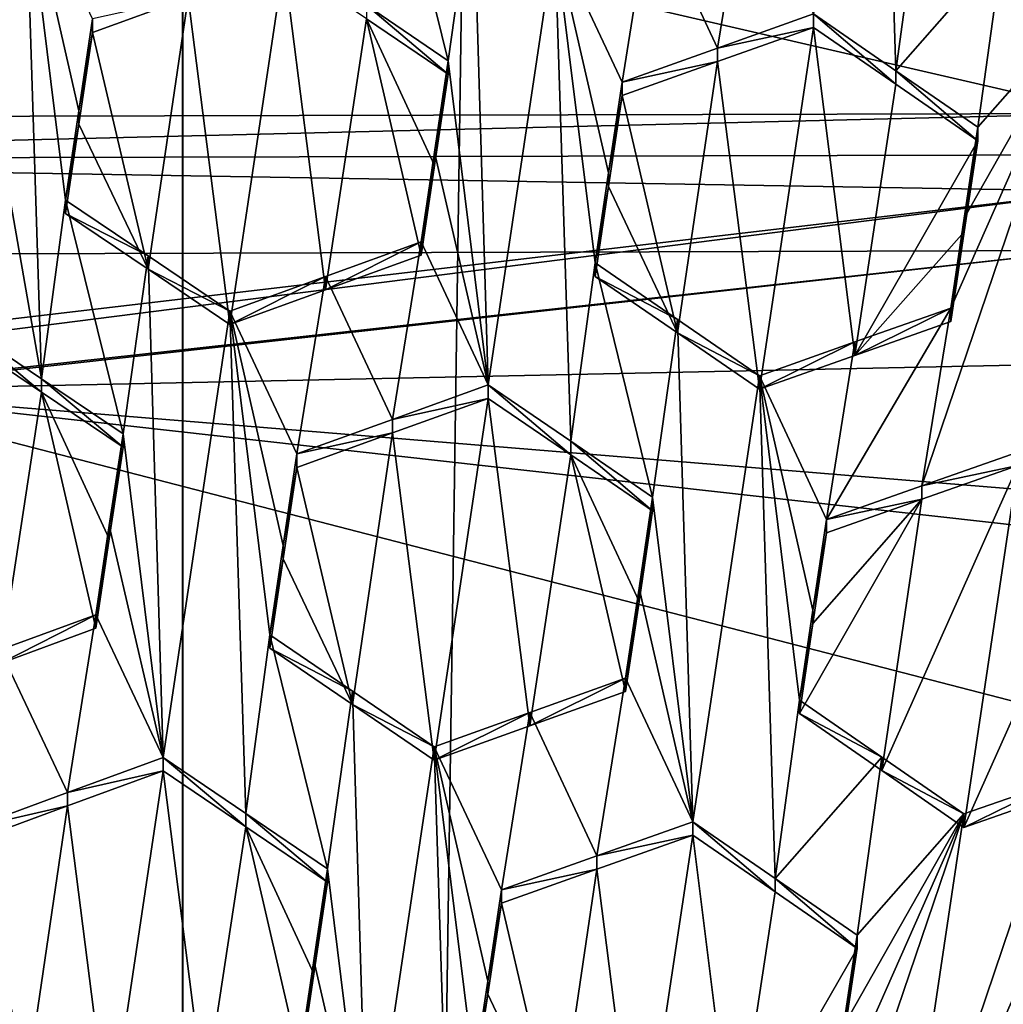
# Model space of a CAD drawing. Header units: metres. Extents: x -28 to 28, y -243 to 28.
# Tile 90 of 147: x -0.2 to 1.03, y -217.14 to -215.9. Entities that reach past the tile are written whole.
import ezdxf

# ---------------------------------------------------------------- set-up
doc = ezdxf.new("R2010")
doc.units = ezdxf.units.M
doc.layers.add('solid_10661043', color=7, linetype='CONTINUOUS')

msp = doc.modelspace()

# ---------------------------------------------------------------- linework, layer by layer
at = {"layer": 'solid_10661043'}
for points in [[(-6.468189, -240.147827, 149.682373), (0, -240.141998, 149.723801), (-2.982479, -33.177227, 120.627815)], [(0, -240.141998, 149.723801), (-0.000043, -33.363544, 120.662979), (-2.982479, -33.177227, 120.627815)], [(0, -240.141998, 149.723801), (2.982663, -33.177189, 120.627808), (-0.000043, -33.363544, 120.662979)], [(0, -240.141998, 149.723801), (6.468189, -240.147827, 149.682373), (2.982663, -33.177189, 120.627808)], [(3.305357, -235.757614, 145.381073), (0.002991, -33.878384, 117.022713), (4.892302, -33.362179, 116.91967)], [(-3.305357, -235.757614, 145.381073), (-4.885979, -33.363503, 116.919937), (0.002991, -33.878384, 117.022713)], [(0, -235.869141, 145.41066), (-3.305357, -235.757614, 145.381073), (0.002991, -33.878384, 117.022713)], [(3.305357, -235.757614, 145.381073), (0, -235.869141, 145.41066), (0.002991, -33.878384, 117.022713)], [(-6.028765, -216.405304, 134.349167), (0, -209.284256, 132.277649), (-11.453786, -208.963531, 132.502228)], [(-4.284842, -214.7556, 133.859848), (0, -209.284256, 132.277649), (-6.028765, -216.405304, 134.349167)], [(2.419958, -216.136276, 117.489021), (-3.321812, -214.984421, 117.180382), (3.321803, -214.984421, 117.180382)], [(1.158178, -216.019791, 117.457809), (-1.204104, -216.025513, 117.459343), (-3.321812, -214.984421, 117.180382)], [(1.190827, -215.9021, 117.42627), (1.158178, -216.019791, 117.457809), (-3.321812, -214.984421, 117.180382)], [(2.419958, -216.136276, 117.489021), (1.190827, -215.9021, 117.42627), (-3.321812, -214.984421, 117.180382)], [(0.874922, -215.334946, 129.697327), (0.791273, -215.894791, 130.062897), (0.894589, -215.965973, 130.103516)], [(0.874922, -215.334946, 129.697327), (0.894589, -215.965973, 130.103516), (0.925201, -215.742294, 129.957626)], [(-0.177065, -216.352509, 130.378204), (-0.299576, -215.653076, 129.922409), (-0.280865, -216.282639, 130.331268)], [(-0.177065, -216.352509, 130.378204), (-0.197216, -215.722015, 129.968658), (-0.299576, -215.653076, 129.922409)], [(0.230561, -215.883743, 130.073212), (0.333124, -215.953568, 130.116745), (0.260932, -215.659851, 129.927444)], [(0.333124, -215.953568, 130.116745), (0.364438, -215.730331, 129.971268), (0.260932, -215.659851, 129.927444)], [(0.670948, -215.937546, 130.095901), (0.707083, -215.714554, 129.950195), (0.586814, -215.757462, 129.982559)], [(0.791273, -215.894791, 130.062897), (0.707083, -215.714554, 129.950195), (0.670948, -215.937546, 130.095901)], [(-0.177065, -216.352509, 130.378204), (-0.146938, -216.128281, 130.232956), (-0.197216, -215.722015, 129.968658)], [(-0.130216, -216.016235, 130.160355), (-0.197216, -215.722015, 129.968658), (-0.146938, -216.128281, 130.232956)], [(-0.130216, -216.016235, 130.160355), (-0.113026, -215.901062, 130.085693), (-0.197216, -215.722015, 129.968658)], [(0.333124, -215.953568, 130.116745), (0.383403, -216.360291, 130.379379), (0.364438, -215.730331, 129.971268)], [(0.364438, -215.730331, 129.971268), (0.383403, -216.360291, 130.379379), (0.467052, -215.800354, 130.01413)], [(0.894589, -215.965973, 130.103516), (1.028486, -215.813629, 129.99762), (0.925201, -215.742294, 129.957626)], [(0.551242, -215.980255, 130.128067), (0.586814, -215.757462, 129.982559), (0.467052, -215.800354, 130.01413)], [(0.670948, -215.937546, 130.095901), (0.586814, -215.757462, 129.982559), (0.551242, -215.980255, 130.128067)], [(0.467052, -215.800354, 130.01413), (0.383403, -216.360291, 130.379379), (0.486881, -216.431015, 130.422165)], [(0.51733, -216.20723, 130.276215), (0.467052, -215.800354, 130.01413), (0.486881, -216.431015, 130.422165)], [(0.5342, -216.094315, 130.202515), (0.551242, -215.980255, 130.128067), (0.467052, -215.800354, 130.01413)], [(0.5342, -216.094315, 130.202515), (0.467052, -215.800354, 130.01413), (0.51733, -216.20723, 130.276215)], [(0.894589, -215.965973, 130.103516), (0.997392, -216.036987, 130.143265), (1.028486, -215.813629, 129.99762)], [(0.997392, -216.036987, 130.143265), (1.13132, -215.884827, 130.036758), (1.028486, -215.813629, 129.99762)], [(0.006888, -215.874161, 129.994232), (0.059182, -216.2845, 130.261017), (0.127005, -215.830399, 129.965286)], [(0.127005, -215.830399, 129.965286), (0.059182, -216.2845, 130.261017), (0.179045, -216.240952, 130.23175)], [(0.230561, -215.900711, 130.009888), (0.127005, -215.830399, 129.965286), (0.179045, -216.240952, 130.23175)], [(-0.113026, -215.91803, 130.022385), (-0.043213, -216.215225, 130.216019), (0.006888, -215.874161, 129.994232)], [(-0.113026, -215.91803, 130.022385), (0.006888, -215.874161, 129.994232), (-0.113026, -215.901062, 130.085693)], [(0.006888, -215.874161, 129.994232), (-0.043213, -216.215225, 130.216019), (0.059182, -216.2845, 130.261017)], [(0.230561, -215.883743, 130.073212), (0.230561, -215.900711, 130.009888), (0.333124, -215.97052, 130.053467)], [(0.230561, -215.883743, 130.073212), (0.333124, -215.97052, 130.053467), (0.333124, -215.953568, 130.116745)], [(0.927153, -216.487015, 130.43718), (1.13132, -215.884827, 130.036758), (0.963481, -216.263962, 130.291412)], [(0.927153, -216.487015, 130.43718), (1.047671, -216.444763, 130.402008), (1.13132, -215.884827, 130.036758)], [(0.980351, -216.151047, 130.217712), (0.963481, -216.263962, 130.291412), (1.13132, -215.884827, 130.036758)], [(1.13132, -215.884827, 130.036758), (0.997392, -216.036987, 130.143265), (0.980351, -216.151047, 130.217712)], [(-0.130216, -216.016235, 130.160355), (-0.113026, -215.91803, 130.022385), (-0.113026, -215.901062, 130.085693)], [(0.230561, -215.900711, 130.009888), (0.179045, -216.240952, 130.23175), (0.299212, -216.197479, 130.20163)], [(0.316026, -216.084946, 130.128174), (0.230561, -215.900711, 130.009888), (0.299212, -216.197479, 130.20163)], [(0.316026, -216.084946, 130.128174), (0.333124, -215.97052, 130.053467), (0.230561, -215.900711, 130.009888)], [(0.791273, -215.894791, 130.062897), (0.670948, -215.937546, 130.095901), (0.791273, -215.911758, 129.999542)], [(0.791273, -215.894791, 130.062897), (0.791273, -215.911758, 129.999542), (0.894589, -215.982941, 130.040207)], [(0.894589, -215.965973, 130.103516), (0.791273, -215.894791, 130.062897), (0.894589, -215.982941, 130.040207)], [(0.791273, -215.911758, 129.999542), (0.670948, -215.954498, 130.032593), (0.72345, -216.36557, 130.296341)], [(0.670948, -215.937546, 130.095901), (0.670948, -215.954498, 130.032593), (0.791273, -215.911758, 129.999542)], [(0.791273, -215.911758, 129.999542), (0.72345, -216.36557, 130.296341), (0.84305, -216.323273, 130.262817)], [(0.894589, -215.982941, 130.040207), (0.791273, -215.911758, 129.999542), (0.84305, -216.323273, 130.262817)], [(-0.130216, -216.016235, 130.160355), (-0.130213, -216.033157, 130.097122), (-0.113026, -215.91803, 130.022385)], [(-0.130213, -216.033157, 130.097122), (-0.043213, -216.215225, 130.216019), (-0.113026, -215.91803, 130.022385)], [(0.670948, -215.937546, 130.095901), (0.551242, -215.980255, 130.128067), (0.670948, -215.954498, 130.032593)], [(0.333124, -215.953568, 130.116745), (0.333124, -215.97052, 130.053467), (0.316026, -216.084946, 130.128174)], [(0.333124, -215.953568, 130.116745), (0.316026, -216.084946, 130.128174), (0.316027, -216.068008, 130.191345)], [(0.333124, -215.953568, 130.116745), (0.316027, -216.068008, 130.191345), (0.383403, -216.360291, 130.379379)], [(0.670948, -215.954498, 130.032593), (0.551242, -215.997208, 130.064804), (0.620759, -216.295013, 130.255234)], [(0.551242, -215.980255, 130.128067), (0.551242, -215.997208, 130.064804), (0.670948, -215.954498, 130.032593)], [(0.670948, -215.954498, 130.032593), (0.620759, -216.295013, 130.255234), (0.72345, -216.36557, 130.296341)], [(0.894589, -215.965973, 130.103516), (0.894589, -215.982941, 130.040207), (0.997392, -216.05394, 130.080002)], [(0.894589, -215.965973, 130.103516), (0.997392, -216.05394, 130.080002), (0.997392, -216.036987, 130.143265)], [(0.5342, -216.094315, 130.202515), (0.551242, -215.997208, 130.064804), (0.551242, -215.980255, 130.128067)], [(0.997392, -216.05394, 130.080002), (0.894589, -215.982941, 130.040207), (0.84305, -216.323273, 130.262817)], [(0.5342, -216.094315, 130.202515), (0.534201, -216.111237, 130.139343), (0.551242, -215.997208, 130.064804)], [(0.551242, -215.997208, 130.064804), (0.534201, -216.111237, 130.139343), (0.620759, -216.295013, 130.255234)], [(1.158178, -216.019791, 117.457809), (1.158178, -216.071548, 117.264618), (-1.204104, -216.077286, 117.266151)], [(1.158178, -216.019791, 117.457809), (-1.204104, -216.077286, 117.266151), (-1.204104, -216.025513, 117.459343)], [(-0.130216, -216.016235, 130.160355), (-0.146938, -216.128281, 130.232956), (-0.130213, -216.033157, 130.097122)], [(-0.130213, -216.033157, 130.097122), (-0.146938, -216.128281, 130.232956), (-0.146938, -216.145203, 130.16983)], [(-0.130213, -216.033157, 130.097122), (-0.146938, -216.145203, 130.16983), (-0.043213, -216.215225, 130.216019)], [(0.997392, -216.036987, 130.143265), (0.997392, -216.05394, 130.080002), (0.98035, -216.167984, 130.154556)], [(0.980351, -216.151047, 130.217712), (0.997392, -216.036987, 130.143265), (0.98035, -216.167984, 130.154556)], [(0.98035, -216.167984, 130.154556), (0.997392, -216.05394, 130.080002), (0.84305, -216.323273, 130.262817)], [(-1.204104, -216.077286, 117.266151), (1.150575, -216.117218, 117.203842), (-3.487428, -216.662323, 117.422913)], [(-1.204104, -216.077286, 117.266151), (1.158178, -216.071548, 117.264618), (1.150575, -216.117218, 117.203842)], [(0.316027, -216.068008, 130.191345), (0.299212, -216.180588, 130.264709), (0.383403, -216.360291, 130.379379)], [(0.316027, -216.068008, 130.191345), (0.299212, -216.197479, 130.20163), (0.299212, -216.180588, 130.264709)], [(0.316027, -216.068008, 130.191345), (0.316026, -216.084946, 130.128174), (0.299212, -216.197479, 130.20163)], [(0.5342, -216.094315, 130.202515), (0.51733, -216.20723, 130.276215), (0.534201, -216.111237, 130.139343)], [(0.534201, -216.111237, 130.139343), (0.51733, -216.224136, 130.213135), (0.620759, -216.295013, 130.255234)], [(0.51733, -216.20723, 130.276215), (0.51733, -216.224136, 130.213135), (0.534201, -216.111237, 130.139343)], [(1.150575, -216.117218, 117.203842), (-3.472739, -216.705154, 117.361374), (-3.487428, -216.662323, 117.422913)], [(1.150575, -216.117218, 117.203842), (1.132052, -216.19162, 117.19326), (-3.472739, -216.705154, 117.361374)], [(-0.177065, -216.352509, 130.378204), (-0.074746, -216.421555, 130.423904), (-0.146938, -216.128281, 130.232956)], [(-0.146938, -216.145203, 130.16983), (-0.146938, -216.128281, 130.232956), (-0.043214, -216.198318, 130.279068)], [(-0.074746, -216.421555, 130.423904), (-0.043214, -216.198318, 130.279068), (-0.146938, -216.128281, 130.232956)], [(-0.043213, -216.215225, 130.216019), (-0.146938, -216.145203, 130.16983), (-0.043214, -216.198318, 130.279068)], [(0.980351, -216.151047, 130.217712), (0.98035, -216.167984, 130.154556), (0.963481, -216.280869, 130.228348)], [(0.980351, -216.151047, 130.217712), (0.963481, -216.280869, 130.228348), (0.963481, -216.263962, 130.291412)], [(0.98035, -216.167984, 130.154556), (0.84305, -216.323273, 130.262817), (0.963481, -216.280869, 130.228348)], [(0.179045, -216.240952, 130.23175), (0.179046, -216.22406, 130.2948), (0.299212, -216.180588, 130.264709)], [(0.299212, -216.197479, 130.20163), (0.179045, -216.240952, 130.23175), (0.299212, -216.180588, 130.264709)], [(0.263188, -216.40361, 130.410095), (0.299212, -216.180588, 130.264709), (0.179046, -216.22406, 130.2948)], [(0.263188, -216.40361, 130.410095), (0.383403, -216.360291, 130.379379), (0.299212, -216.180588, 130.264709)], [(-1.191051, -216.198929, 117.195221), (-3.472739, -216.705154, 117.361374), (1.132052, -216.19162, 117.19326)], [(-0.464979, -216.367477, 117.240387), (-1.191051, -216.198929, 117.195221), (1.132052, -216.19162, 117.19326)], [(-0.464979, -216.367477, 117.240387), (1.132052, -216.19162, 117.19326), (2.394076, -216.307236, 117.224243)], [(-0.074746, -216.421555, 130.423904), (-0.024467, -216.827896, 130.687958), (-0.043214, -216.198318, 130.279068)], [(-0.043213, -216.215225, 130.216019), (-0.043214, -216.198318, 130.279068), (0.059182, -216.267624, 130.32402)], [(-0.024467, -216.827896, 130.687958), (0.059182, -216.267624, 130.32402), (-0.043214, -216.198318, 130.279068)], [(0.51733, -216.20723, 130.276215), (0.486881, -216.431015, 130.422165), (0.589522, -216.501373, 130.463928)], [(0.620758, -216.278122, 130.318253), (0.51733, -216.224136, 130.213135), (0.51733, -216.20723, 130.276215)], [(0.620758, -216.278122, 130.318253), (0.51733, -216.20723, 130.276215), (0.589522, -216.501373, 130.463928)], [(-0.043213, -216.215225, 130.216019), (0.059182, -216.267624, 130.32402), (0.059182, -216.2845, 130.261017)], [(0.059182, -216.2845, 130.261017), (0.059182, -216.267624, 130.32402), (0.179046, -216.22406, 130.2948)], [(0.143372, -216.446991, 130.439911), (0.179046, -216.22406, 130.2948), (0.059182, -216.267624, 130.32402)], [(0.179045, -216.240952, 130.23175), (0.059182, -216.2845, 130.261017), (0.179046, -216.22406, 130.2948)], [(0.263188, -216.40361, 130.410095), (0.179046, -216.22406, 130.2948), (0.143372, -216.446991, 130.439911)], [(0.620758, -216.278122, 130.318253), (0.620759, -216.295013, 130.255234), (0.51733, -216.224136, 130.213135)], [(0.079271, -216.898148, 130.733353), (0.059182, -216.267624, 130.32402), (-0.024467, -216.827896, 130.687958)], [(0.12622, -216.561844, 130.514648), (0.059182, -216.267624, 130.32402), (0.10946, -216.674072, 130.587662)], [(0.079271, -216.898148, 130.733353), (0.10946, -216.674072, 130.587662), (0.059182, -216.267624, 130.32402)], [(0.143372, -216.446991, 130.439911), (0.059182, -216.267624, 130.32402), (0.12622, -216.561844, 130.514648)], [(0.80764, -216.529099, 130.471359), (0.963481, -216.263962, 130.291412), (0.84305, -216.306381, 130.325836)], [(0.927153, -216.487015, 130.43718), (0.963481, -216.263962, 130.291412), (0.80764, -216.529099, 130.471359)], [(0.963481, -216.263962, 130.291412), (0.963481, -216.280869, 130.228348), (0.84305, -216.323273, 130.262817)], [(0.84305, -216.306381, 130.325836), (0.963481, -216.263962, 130.291412), (0.84305, -216.323273, 130.262817)], [(-0.280865, -216.282639, 130.331268), (-0.280865, -216.299515, 130.26828), (-0.177065, -216.369385, 130.315277)], [(-0.177065, -216.352509, 130.378204), (-0.280865, -216.282639, 130.331268), (-0.177065, -216.369385, 130.315277)], [(0.620758, -216.278122, 130.318253), (0.589522, -216.501373, 130.463928), (0.639801, -216.908539, 130.724899)], [(0.620758, -216.278122, 130.318253), (0.72345, -216.348709, 130.359314), (0.620759, -216.295013, 130.255234)], [(0.620758, -216.278122, 130.318253), (0.639801, -216.908539, 130.724899), (0.72345, -216.348709, 130.359314)], [(-0.228715, -216.709717, 130.535812), (-0.177065, -216.369385, 130.315277), (-0.280865, -216.299515, 130.26828)], [(0.72345, -216.348709, 130.359314), (0.72345, -216.36557, 130.296341), (0.620759, -216.295013, 130.255234)], [(-0.464979, -216.367477, 117.240387), (2.394076, -216.307236, 117.224243), (3.579523, -216.698898, 117.329185)], [(0.84305, -216.306381, 130.325836), (0.84305, -216.323273, 130.262817), (0.72345, -216.36557, 130.296341)], [(0.72345, -216.348709, 130.359314), (0.84305, -216.306381, 130.325836), (0.72345, -216.36557, 130.296341)], [(0.80764, -216.529099, 130.471359), (0.84305, -216.306381, 130.325836), (0.72345, -216.348709, 130.359314)], [(0.743166, -216.979782, 130.765457), (0.72345, -216.348709, 130.359314), (0.639801, -216.908539, 130.724899)], [(0.743166, -216.979782, 130.765457), (0.773728, -216.756073, 130.619553), (0.72345, -216.348709, 130.359314)], [(0.790625, -216.642975, 130.545715), (0.72345, -216.348709, 130.359314), (0.773728, -216.756073, 130.619553)], [(0.790625, -216.642975, 130.545715), (0.80764, -216.529099, 130.471359), (0.72345, -216.348709, 130.359314)], [(-0.177065, -216.352509, 130.378204), (-0.177065, -216.369385, 130.315277), (-0.074746, -216.4384, 130.361038)], [(-0.177065, -216.352509, 130.378204), (-0.074746, -216.4384, 130.361038), (-0.074746, -216.421555, 130.423904)], [(0.263188, -216.40361, 130.410095), (0.383403, -216.377151, 130.316437), (0.383403, -216.360291, 130.379379)], [(0.486881, -216.447861, 130.359299), (0.486881, -216.431015, 130.422165), (0.383403, -216.360291, 130.379379)], [(0.383403, -216.377151, 130.316437), (0.486881, -216.447861, 130.359299), (0.383403, -216.360291, 130.379379)], [(4.838903, -217.740219, 117.608215), (-0.440793, -217.183655, 115.977867), (-0.464979, -216.367477, 117.240387)], [(-0.464979, -216.367477, 117.240387), (3.579523, -216.698898, 117.329185), (3.546867, -216.81662, 117.360733)], [(4.838903, -217.740219, 117.608215), (-0.464979, -216.367477, 117.240387), (3.546867, -216.81662, 117.360733)], [(-0.228715, -216.709717, 130.535812), (-0.108658, -216.665543, 130.508545), (-0.177065, -216.369385, 130.315277)], [(-0.09195, -216.553635, 130.435883), (-0.074746, -216.4384, 130.361038), (-0.177065, -216.369385, 130.315277)], [(-0.108658, -216.665543, 130.508545), (-0.09195, -216.553635, 130.435883), (-0.177065, -216.369385, 130.315277)], [(0.263188, -216.420456, 130.347198), (0.315579, -216.831055, 130.612915), (0.383403, -216.377151, 130.316437)], [(0.263188, -216.40361, 130.410095), (0.263188, -216.420456, 130.347198), (0.383403, -216.377151, 130.316437)], [(0.435305, -216.788071, 130.581696), (0.383403, -216.377151, 130.316437), (0.315579, -216.831055, 130.612915)], [(0.435305, -216.788071, 130.581696), (0.486881, -216.447861, 130.359299), (0.383403, -216.377151, 130.316437)], [(0.263188, -216.40361, 130.410095), (0.143372, -216.446991, 130.439911), (0.263188, -216.420456, 130.347198)], [(-0.074746, -216.421555, 130.423904), (-0.074746, -216.4384, 130.361038), (-0.09195, -216.553635, 130.435883)], [(-0.091947, -216.536789, 130.498642), (-0.074746, -216.421555, 130.423904), (-0.09195, -216.553635, 130.435883)], [(-0.091947, -216.536789, 130.498642), (-0.024467, -216.827896, 130.687958), (-0.074746, -216.421555, 130.423904)], [(0.263188, -216.420456, 130.347198), (0.143372, -216.446991, 130.439911), (0.143372, -216.463837, 130.377075)], [(0.263188, -216.420456, 130.347198), (0.143372, -216.463837, 130.377075), (0.213117, -216.761276, 130.569565)], [(0.263188, -216.420456, 130.347198), (0.213117, -216.761276, 130.569565), (0.315579, -216.831055, 130.612915)], [(0.589522, -216.518204, 130.401108), (0.589522, -216.501373, 130.463928), (0.486881, -216.431015, 130.422165)], [(0.486881, -216.447861, 130.359299), (0.589522, -216.518204, 130.401108), (0.486881, -216.431015, 130.422165)], [(0.143372, -216.463837, 130.377075), (0.143372, -216.446991, 130.439911), (0.12622, -216.561844, 130.514648)], [(0.435305, -216.788071, 130.581696), (0.55561, -216.745117, 130.5495), (0.486881, -216.447861, 130.359299)], [(0.572508, -216.63205, 130.475555), (0.589522, -216.518204, 130.401108), (0.486881, -216.447861, 130.359299)], [(0.55561, -216.745117, 130.5495), (0.572508, -216.63205, 130.475555), (0.486881, -216.447861, 130.359299)], [(0.927153, -216.487015, 130.43718), (1.047671, -216.461624, 130.339081), (1.047671, -216.444763, 130.402008)], [(0.126222, -216.578644, 130.451889), (0.143372, -216.463837, 130.377075), (0.12622, -216.561844, 130.514648)], [(0.213117, -216.761276, 130.569565), (0.143372, -216.463837, 130.377075), (0.126222, -216.578644, 130.451889)], [(1.047671, -216.461624, 130.339081), (0.877049, -216.844254, 130.596756), (0.979847, -216.915527, 130.635544)], [(0.927152, -216.50386, 130.374298), (0.877049, -216.844254, 130.596756), (1.047671, -216.461624, 130.339081)], [(0.927153, -216.487015, 130.43718), (0.927152, -216.50386, 130.374298), (1.047671, -216.461624, 130.339081)], [(1.047671, -216.461624, 130.339081), (0.979847, -216.915527, 130.635544), (1.150893, -216.53334, 130.377457)], [(0.927153, -216.487015, 130.43718), (0.80764, -216.529099, 130.471359), (0.927152, -216.50386, 130.374298)], [(0.572508, -216.63205, 130.475555), (0.589522, -216.501373, 130.463928), (0.589522, -216.518204, 130.401108)], [(0.572508, -216.615234, 130.538284), (0.589522, -216.501373, 130.463928), (0.572508, -216.63205, 130.475555)], [(0.572508, -216.615234, 130.538284), (0.639801, -216.908539, 130.724899), (0.589522, -216.501373, 130.463928)], [(0.927152, -216.50386, 130.374298), (0.773728, -216.772842, 130.556931), (0.877049, -216.844254, 130.596756)], [(0.790625, -216.65979, 130.482986), (0.773728, -216.772842, 130.556931), (0.927152, -216.50386, 130.374298)], [(0.927152, -216.50386, 130.374298), (0.80764, -216.545944, 130.408539), (0.790625, -216.65979, 130.482986)], [(0.80764, -216.529099, 130.471359), (0.80764, -216.545944, 130.408539), (0.927152, -216.50386, 130.374298)], [(0.790625, -216.642975, 130.545715), (0.80764, -216.545944, 130.408539), (0.80764, -216.529099, 130.471359)], [(1.150893, -216.53334, 130.377457), (0.979847, -216.915527, 130.635544), (1.099188, -216.873932, 130.599747)], [(-0.091947, -216.536789, 130.498642), (-0.09195, -216.553635, 130.435883), (-0.108658, -216.665543, 130.508545)], [(-0.108658, -216.648758, 130.571228), (-0.091947, -216.536789, 130.498642), (-0.108658, -216.665543, 130.508545)], [(-0.108658, -216.648758, 130.571228), (-0.024467, -216.827896, 130.687958), (-0.091947, -216.536789, 130.498642)], [(0.790625, -216.642975, 130.545715), (0.790625, -216.65979, 130.482986), (0.80764, -216.545944, 130.408539)], [(0.126222, -216.578644, 130.451889), (0.12622, -216.561844, 130.514648), (0.10946, -216.674072, 130.587662)], [(0.10946, -216.690857, 130.525009), (0.126222, -216.578644, 130.451889), (0.10946, -216.674072, 130.587662)], [(0.213117, -216.761276, 130.569565), (0.126222, -216.578644, 130.451889), (0.10946, -216.690857, 130.525009)], [(0.572508, -216.615234, 130.538284), (0.572508, -216.63205, 130.475555), (0.55561, -216.745117, 130.5495)], [(0.572508, -216.615234, 130.538284), (0.55561, -216.745117, 130.5495), (0.55561, -216.728333, 130.612122)], [(0.572508, -216.615234, 130.538284), (0.55561, -216.728333, 130.612122), (0.639801, -216.908539, 130.724899)], [(0.790625, -216.642975, 130.545715), (0.773728, -216.756073, 130.619553), (0.790625, -216.65979, 130.482986)], [(-0.108658, -216.648758, 130.571228), (-0.108658, -216.665543, 130.508545), (-0.228715, -216.709717, 130.535812)], [(-0.228715, -216.692932, 130.59845), (-0.108658, -216.648758, 130.571228), (-0.228715, -216.709717, 130.535812)], [(-0.228715, -216.692932, 130.59845), (-0.144557, -216.871933, 130.71579), (-0.108658, -216.648758, 130.571228)], [(-0.108658, -216.648758, 130.571228), (-0.144557, -216.871933, 130.71579), (-0.024467, -216.827896, 130.687958)], [(0.790625, -216.65979, 130.482986), (0.773728, -216.756073, 130.619553), (0.773728, -216.772842, 130.556931)], [(0.079271, -216.898148, 130.733353), (0.181652, -216.967651, 130.777466), (0.10946, -216.674072, 130.587662)], [(0.213116, -216.744492, 130.632156), (0.10946, -216.690857, 130.525009), (0.10946, -216.674072, 130.587662)], [(0.181652, -216.967651, 130.777466), (0.213116, -216.744492, 130.632156), (0.10946, -216.674072, 130.587662)], [(-0.228715, -216.692932, 130.59845), (-0.264498, -216.916168, 130.742645), (-0.144557, -216.871933, 130.71579)], [(0.213116, -216.744492, 130.632156), (0.213117, -216.761276, 130.569565), (0.10946, -216.690857, 130.525009)], [(0.55561, -216.728333, 130.612122), (0.55561, -216.745117, 130.5495), (0.435305, -216.788071, 130.581696)], [(0.435305, -216.771301, 130.644272), (0.55561, -216.728333, 130.612122), (0.435305, -216.788071, 130.581696)], [(0.519413, -216.95134, 130.757843), (0.55561, -216.728333, 130.612122), (0.435305, -216.771301, 130.644272)], [(0.519413, -216.95134, 130.757843), (0.639801, -216.908539, 130.724899), (0.55561, -216.728333, 130.612122)], [(0.181652, -216.967651, 130.777466), (0.231931, -217.374268, 131.040512), (0.213116, -216.744492, 130.632156)], [(0.213116, -216.744492, 130.632156), (0.315579, -216.814285, 130.675446), (0.213117, -216.761276, 130.569565)], [(0.213116, -216.744492, 130.632156), (0.231931, -217.374268, 131.040512), (0.315579, -216.814285, 130.675446)], [(0.743166, -216.979782, 130.765457), (0.877049, -216.827484, 130.659332), (0.773728, -216.756073, 130.619553)], [(0.773728, -216.772842, 130.556931), (0.773728, -216.756073, 130.619553), (0.877049, -216.827484, 130.659332)], [(0.315579, -216.814285, 130.675446), (0.315579, -216.831055, 130.612915), (0.213117, -216.761276, 130.569565)], [(0.435305, -216.771301, 130.644272), (0.435305, -216.788071, 130.581696), (0.315579, -216.831055, 130.612915)], [(0.315579, -216.814285, 130.675446), (0.435305, -216.771301, 130.644272), (0.315579, -216.831055, 130.612915)], [(0.39977, -216.994095, 130.789734), (0.435305, -216.771301, 130.644272), (0.315579, -216.814285, 130.675446)], [(0.519413, -216.95134, 130.757843), (0.435305, -216.771301, 130.644272), (0.39977, -216.994095, 130.789734)], [(0.877049, -216.844254, 130.596756), (0.773728, -216.772842, 130.556931), (0.877049, -216.827484, 130.659332)], [(0.335555, -217.444977, 131.083847), (0.315579, -216.814285, 130.675446), (0.231931, -217.374268, 131.040512)], [(0.382693, -217.108398, 130.864319), (0.39977, -216.994095, 130.789734), (0.315579, -216.814285, 130.675446)], [(0.365858, -217.221085, 130.937851), (0.315579, -216.814285, 130.675446), (0.335555, -217.444977, 131.083847)], [(0.365858, -217.221085, 130.937851), (0.382693, -217.108398, 130.864319), (0.315579, -216.814285, 130.675446)], [(-0.024467, -216.84465, 130.625443), (-0.024467, -216.827896, 130.687958), (-0.144557, -216.871933, 130.71579)], [(0.079272, -216.914871, 130.670898), (-0.024467, -216.827896, 130.687958), (-0.024467, -216.84465, 130.625443)], [(0.079271, -216.898148, 130.733353), (-0.024467, -216.827896, 130.687958), (0.079272, -216.914871, 130.670898)], [(0.84592, -217.050827, 130.804932), (0.877049, -216.827484, 130.659332), (0.743166, -216.979782, 130.765457)], [(0.84592, -217.050827, 130.804932), (0.979847, -216.898758, 130.69809), (0.877049, -216.827484, 130.659332)], [(0.877049, -216.844254, 130.596756), (0.877049, -216.827484, 130.659332), (0.979847, -216.898758, 130.69809)], [(-0.144558, -216.888672, 130.653305), (-0.092291, -217.29892, 130.920563), (-0.024467, -216.84465, 130.625443)], [(-0.144558, -216.888672, 130.653305), (-0.024467, -216.84465, 130.625443), (-0.144557, -216.871933, 130.71579)], [(-0.024467, -216.84465, 130.625443), (-0.092291, -217.29892, 130.920563), (0.027589, -217.255066, 130.892365)], [(0.079272, -216.914871, 130.670898), (-0.024467, -216.84465, 130.625443), (0.027589, -217.255066, 130.892365)], [(0.979847, -216.915527, 130.635544), (0.877049, -216.844254, 130.596756), (0.979847, -216.898758, 130.69809)], [(1.099188, -216.857162, 130.662354), (0.896199, -217.45874, 131.063141), (1.064038, -217.079865, 130.807541)], [(1.099188, -216.857162, 130.662354), (0.979847, -216.898758, 130.69809), (0.896199, -217.45874, 131.063141)], [(1.099188, -216.857162, 130.662354), (0.979847, -216.915527, 130.635544), (0.979847, -216.898758, 130.69809)], [(1.099188, -216.873932, 130.599747), (0.979847, -216.915527, 130.635544), (1.099188, -216.857162, 130.662354)], [(-0.144558, -216.888672, 130.653305), (-0.144557, -216.871933, 130.71579), (-0.264498, -216.916168, 130.742645)], [(-0.264498, -216.932907, 130.680206), (-0.194388, -217.230118, 130.874619), (-0.144558, -216.888672, 130.653305)], [(-0.264498, -216.932907, 130.680206), (-0.144558, -216.888672, 130.653305), (-0.264498, -216.916168, 130.742645)], [(-0.144558, -216.888672, 130.653305), (-0.194388, -217.230118, 130.874619), (-0.092291, -217.29892, 130.920563)], [(0.079271, -216.898148, 130.733353), (0.079272, -216.914871, 130.670898), (0.181652, -216.984375, 130.715073)], [(0.079271, -216.898148, 130.733353), (0.181652, -216.984375, 130.715073), (0.181652, -216.967651, 130.777466)], [(0.979847, -216.898758, 130.69809), (0.7755, -217.500931, 131.098846), (0.896199, -217.45874, 131.063141)], [(0.812008, -217.277817, 130.953049), (0.7755, -217.500931, 131.098846), (0.979847, -216.898758, 130.69809)], [(0.828845, -217.165115, 130.879517), (0.812008, -217.277817, 130.953049), (0.979847, -216.898758, 130.69809)], [(0.979847, -216.898758, 130.69809), (0.84592, -217.050827, 130.804932), (0.828845, -217.165115, 130.879517)], [(0.079272, -216.914871, 130.670898), (0.027589, -217.255066, 130.892365), (0.14774, -217.21138, 130.863098)], [(0.164498, -217.099197, 130.789948), (0.079272, -216.914871, 130.670898), (0.14774, -217.21138, 130.863098)], [(0.164498, -217.099197, 130.789948), (0.181652, -216.984375, 130.715073), (0.079272, -216.914871, 130.670898)], [(0.519413, -216.95134, 130.757843), (0.639801, -216.925278, 130.662415), (0.639801, -216.908539, 130.724899)], [(0.743166, -216.996506, 130.703018), (0.743166, -216.979782, 130.765457), (0.639801, -216.908539, 130.724899)], [(0.639801, -216.925278, 130.662415), (0.743166, -216.996506, 130.703018), (0.639801, -216.908539, 130.724899)], [(0.519412, -216.968063, 130.695404), (0.571977, -217.379089, 130.959213), (0.639801, -216.925278, 130.662415)], [(0.519413, -216.95134, 130.757843), (0.519412, -216.968063, 130.695404), (0.639801, -216.925278, 130.662415)], [(0.571977, -217.379089, 130.959213), (0.691454, -217.336853, 130.925629), (0.639801, -216.925278, 130.662415)], [(0.691454, -217.336853, 130.925629), (0.743166, -216.996506, 130.703018), (0.639801, -216.925278, 130.662415)], [(-0.281772, -217.048676, 130.755066), (-0.194388, -217.230118, 130.874619), (-0.264498, -216.932907, 130.680206)], [(0.519413, -216.95134, 130.757843), (0.39977, -216.994095, 130.789734), (0.519412, -216.968063, 130.695404)], [(0.181652, -216.967651, 130.777466), (0.181652, -216.984375, 130.715073), (0.164498, -217.099197, 130.789948)], [(0.181652, -216.967651, 130.777466), (0.164498, -217.099197, 130.789948), (0.1645, -217.082489, 130.852249)], [(0.181652, -216.967651, 130.777466), (0.1645, -217.082489, 130.852249), (0.231931, -217.374268, 131.040512)], [(0.519412, -216.968063, 130.695404), (0.39977, -217.010818, 130.727341), (0.4694, -217.30864, 130.91806)], [(0.39977, -216.994095, 130.789734), (0.39977, -217.010818, 130.727341), (0.519412, -216.968063, 130.695404)], [(0.519412, -216.968063, 130.695404), (0.4694, -217.30864, 130.91806), (0.571977, -217.379089, 130.959213)], [(0.84592, -217.067551, 130.742554), (0.84592, -217.050827, 130.804932), (0.743166, -216.979782, 130.765457)], [(0.743166, -216.996506, 130.703018), (0.84592, -217.067551, 130.742554), (0.743166, -216.979782, 130.765457)], [(0.382693, -217.108398, 130.864319), (0.39977, -217.010818, 130.727341), (0.39977, -216.994095, 130.789734)], [(0.691454, -217.336853, 130.925629), (0.84592, -217.067551, 130.742554), (0.743166, -216.996506, 130.703018)], [(0.382693, -217.108398, 130.864319), (0.382695, -217.125076, 130.802017), (0.39977, -217.010818, 130.727341)], [(0.39977, -217.010818, 130.727341), (0.382695, -217.125076, 130.802017), (0.4694, -217.30864, 130.91806)], [(-0.281772, -217.048676, 130.755066), (-0.29841, -217.160202, 130.827118), (-0.194388, -217.230118, 130.874619)], [(0.828843, -217.181824, 130.81723), (0.84592, -217.050827, 130.804932), (0.84592, -217.067551, 130.742554)], [(0.828845, -217.165115, 130.879517), (0.84592, -217.050827, 130.804932), (0.828843, -217.181824, 130.81723)], [(0.828843, -217.181824, 130.81723), (0.84592, -217.067551, 130.742554), (0.691454, -217.336853, 130.925629)], [(0.1645, -217.082489, 130.852249), (0.14774, -217.21138, 130.863098), (0.14774, -217.194717, 130.925308)], [(0.1645, -217.082489, 130.852249), (0.14774, -217.194717, 130.925308), (0.231931, -217.374268, 131.040512)], [(0.1645, -217.082489, 130.852249), (0.164498, -217.099197, 130.789948), (0.14774, -217.21138, 130.863098)], [(1.046883, -217.194717, 130.882324), (1.064038, -217.079865, 130.807541), (0.896199, -217.45874, 131.063141)], [(0.365858, -217.221085, 130.937851), (0.382695, -217.125076, 130.802017), (0.382693, -217.108398, 130.864319)], [(0.382695, -217.125076, 130.802017), (0.365858, -217.237747, 130.875656), (0.4694, -217.30864, 130.91806)], [(0.365858, -217.221085, 130.937851), (0.365858, -217.237747, 130.875656), (0.382695, -217.125076, 130.802017)]]:
    msp.add_3dface(points, dxfattribs=at)

doc.saveas('drawing.dxf')
